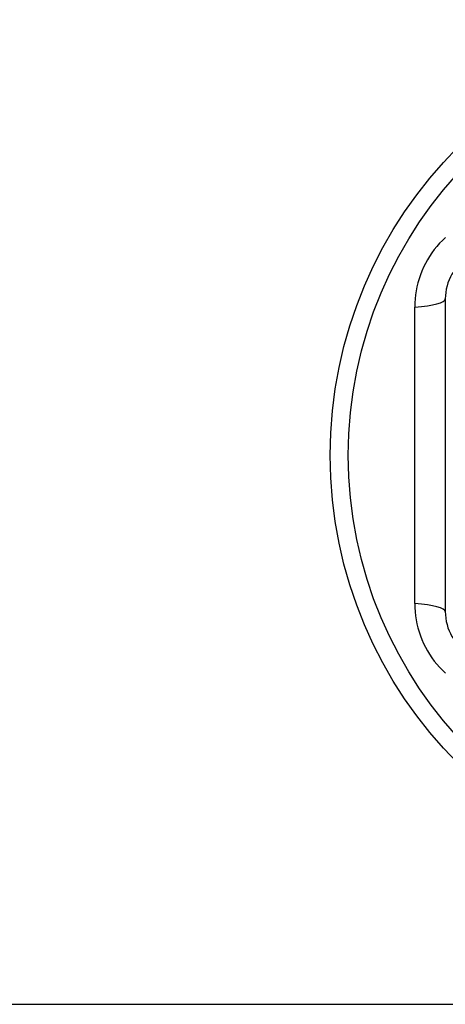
# Model space of a CAD drawing. Header units: inches. Extents: x 56.1 to 140.1, y 37.7 to 64.
# Tile 44 of 102: x 82.596 to 82.934, y 59.933 to 60.713. Entities that reach past the tile are written whole.
import ezdxf

# ---------------------------------------------------------------- set-up
doc = ezdxf.new("R2010")
doc.units = ezdxf.units.IN
doc.header["$MEASUREMENT"] = 0
doc.layers.add('Visible Edges(ANSI)', color=7, linetype='Continuous', lineweight=25)
doc.layers.add('Visible Tangent Edges(ANSI)', color=7, linetype='Continuous', lineweight=25)

msp = doc.modelspace()

# ---------------------------------------------------------------- linework, layer by layer
at = {"layer": 'Visible Edges(ANSI)'}
for p, q in [((82.93386, 60.49173), (82.93386, 60.24397)), ((75.5628, 59.93283), (97.19666, 59.93283))]:
    msp.add_line(p, q, dxfattribs=at)
msp.add_circle((83.1878, 60.36785), 0.34516, dxfattribs=at)
for centre, start, end in [((82.97323, 60.49173), 120, 180), ((82.97323, 60.24397), 180, 240)]:
    msp.add_arc(centre, 0.03937, start, end, dxfattribs=at)
at = {"layer": 'Visible Tangent Edges(ANSI)'}
msp.add_line((82.90963, 60.25037), (82.90963, 60.48534), dxfattribs=at)
at = {"layer": 'Visible Tangent Edges(ANSI)', "flags": 128}
for points in [[(82.9339, 60.54044), (82.93154, 60.53818), (82.92927, 60.53582), (82.92712, 60.53336), (82.92507, 60.53082), (82.92314, 60.52818), (82.92132, 60.52545), (82.91962, 60.52265), (82.91805, 60.51977), (82.9166, 60.51684), (82.91528, 60.51384), (82.9141, 60.5108), (82.91306, 60.50771), (82.91216, 60.50457), (82.91139, 60.5014), (82.91076, 60.49821), (82.91026, 60.495), (82.90991, 60.49178), (82.9097, 60.48855), (82.90963, 60.48534)], [(82.90963, 60.25037), (82.9097, 60.24715), (82.90991, 60.24392), (82.91026, 60.24069), (82.91075, 60.23747), (82.91139, 60.23426), (82.91216, 60.23108), (82.91308, 60.22795), (82.91412, 60.22485), (82.91531, 60.22181), (82.91663, 60.21881), (82.91808, 60.21588), (82.91966, 60.213), (82.92136, 60.2102), (82.92318, 60.20748), (82.92511, 60.20484), (82.92716, 60.2023), (82.92931, 60.19985), (82.93158, 60.1975), (82.93394, 60.19525)]]:
    msp.add_lwpolyline(points, dxfattribs=at)
at = {"layer": 'Visible Tangent Edges(ANSI)'}
msp.add_circle((83.1878, 60.36785), 0.33084, dxfattribs=at)
for centre, start_param, end_param in [((82.89449, 60.49173), 5.107073, 6.283185), ((82.89449, 60.24397), 0, 1.176113)]:
    msp.add_ellipse(centre, major_axis=(0.03937, 0), ratio=0.175929, start_param=start_param, end_param=end_param, dxfattribs=at)

doc.saveas('drawing.dxf')
